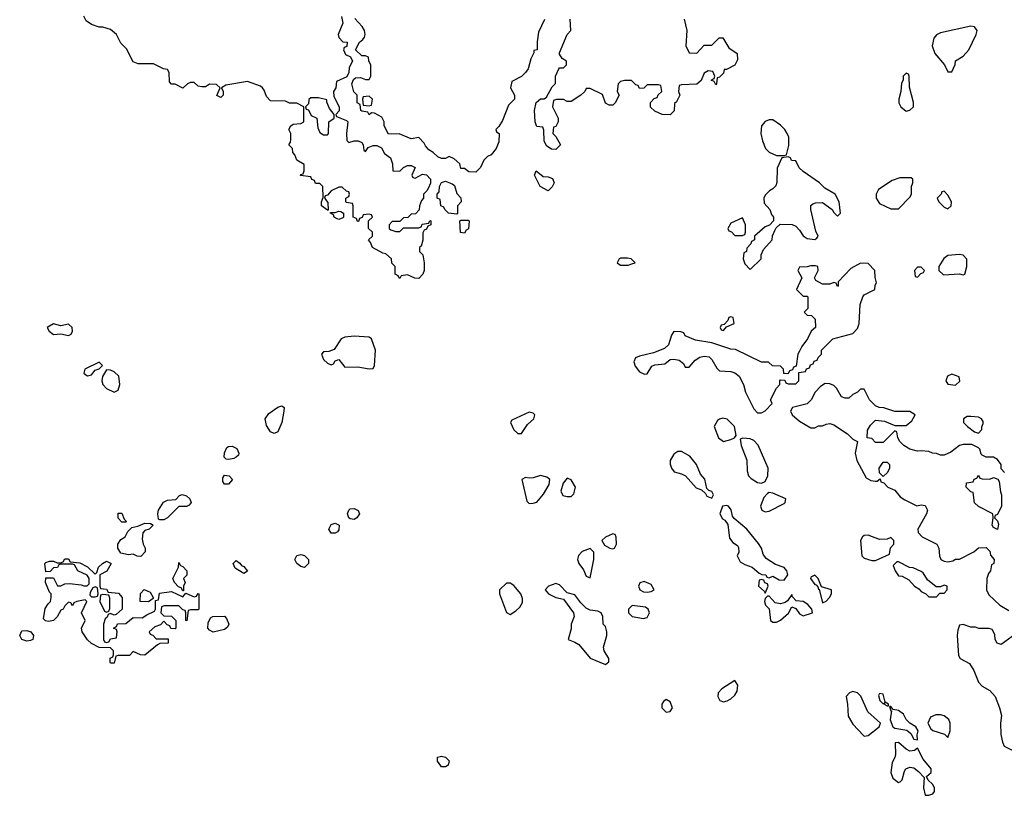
# Model space of a CAD drawing. Header units: inches. Extents: x 2601469 to 2753575, y 449403 to 582909.
# Tile 207 of 256: x 2613473 to 2618646, y 531911 to 535988. Entities that reach past the tile are written whole.
import ezdxf

# ---------------------------------------------------------------- set-up
doc = ezdxf.new("R2010")
doc.units = ezdxf.units.IN
doc.header["$MEASUREMENT"] = 0
doc.layers.add('C6513', color=7, linetype='Continuous')

msp = doc.modelspace()

# ---------------------------------------------------------------- linework, layer by layer
at = {"layer": 'C6513', "color": 4}
for points, elevation in [([(2615163.6, 536003.6), (2615171.3, 535970), (2615146.8, 535910), (2615150, 535894), (2615170, 535872), (2615194, 535870), (2615192.7, 535847.3), (2615178, 535842), (2615174, 535830), (2615185.4, 535805.4), (2615212, 535792), (2615222, 535770), (2615203.6, 535736.4), (2615202, 535710), (2615192.7, 535687.3), (2615138, 535662), (2615134, 535630), (2615122, 535610), (2615123.6, 535583.6), (2615152, 535530), (2615151.6, 535508.4), (2615134, 535490), (2615138, 535478), (2615190, 535458), (2615198, 535450), (2615191, 535390), (2615192, 535352), (2615202, 535342), (2615230, 535351.3), (2615251.1, 535351.1), (2615270, 535342), (2615278, 535330), (2615282, 535302), (2615290, 535294), (2615304, 535316), (2615330, 535326.8), (2615350, 535326.8), (2615373.7, 535313.7), (2615390, 535284.7), (2615421, 535261), (2615431.3, 535230), (2615434, 535194), (2615470, 535192), (2615489.1, 535210.9), (2615510, 535222), (2615530, 535222), (2615551.3, 535210), (2615534, 535170), (2615538, 535158), (2615550, 535154), (2615590, 535176), (2615610, 535171.3), (2615632, 535150), (2615631.6, 535128.4), (2615619.6, 535100.4), (2615612.7, 535087.3), (2615594, 535070), (2615594, 535050), (2615583.6, 535036.4), (2615574, 535010), (2615572.7, 534987.3), (2615552.7, 534967.3), (2615530, 534966), (2615512.7, 534947.3), (2615490, 534946), (2615470, 534926), (2615430, 534926), (2615414, 534910), (2615414, 534890), (2615423.6, 534883.6), (2615450, 534874), (2615470, 534874), (2615490, 534894), (2615570, 534894), (2615582, 534898), (2615587.3, 534912.7), (2615622, 534918), (2615628, 534932), (2615634, 534930), (2615634, 534910), (2615618, 534902), (2615610, 534886), (2615598, 534882), (2615592, 534868), (2615591.1, 534828.9), (2615582, 534798), (2615574, 534790), (2615574, 534770), (2615591.6, 534751.6), (2615598, 534710), (2615598, 534670), (2615591.3, 534650), (2615570, 534628), (2615548.4, 534628.4), (2615510, 534646), (2615478, 534642), (2615470, 534628), (2615462, 534642), (2615446, 534650), (2615446, 534690), (2615428, 534708), (2615426, 534730), (2615396.4, 534756.4), (2615380.4, 534760.4), (2615326, 534790), (2615316.4, 534816.4), (2615306, 534830), (2615326, 534850), (2615326, 534870), (2615306, 534890), (2615306, 534930), (2615326, 534950), (2615322, 534962), (2615310, 534966), (2615278, 534962), (2615272.7, 534947.3), (2615258, 534942), (2615252.7, 534927.3), (2615247.3, 534927.3), (2615242, 534942), (2615226, 534950), (2615226, 535010), (2615222, 535022), (2615190, 535026), (2615186, 535030), (2615186, 535050), (2615202, 535058), (2615206, 535070), (2615202, 535082), (2615190, 535086), (2615167.3, 535107.3), (2615150, 535108), (2615110, 535088), (2615090, 535066), (2615078, 535062), (2615074, 535050), (2615092.7, 535027.3), (2615094, 534986), (2615090, 534986), (2615058, 535010), (2615058, 535030), (2615067.3, 535052.7), (2615066, 535110), (2615050, 535126), (2615027.3, 535127.3), (2615022, 535142), (2615008, 535148), (2615002, 535162), (2614948.4, 535168.4), (2614950, 535174), (2614962, 535178), (2614967.3, 535192.7), (2614967.3, 535227.3), (2614928.9, 535248.9), (2614918, 535278), (2614908, 535290), (2614906, 535310), (2614888, 535330), (2614896.4, 535343.6), (2614898, 535358), (2614898, 535390), (2614888, 535410), (2614898, 535430), (2614910, 535438), (2614950, 535442), (2614966, 535450), (2614966, 535530), (2614930, 535548), (2614890, 535549), (2614870, 535559), (2614790, 535560.9), (2614770, 535584), (2614758, 535618), (2614749.5, 535629.5), (2614738, 535638), (2614670, 535662), (2614556, 535644), (2614534, 535630), (2614542, 535610), (2614542, 535590), (2614530, 535578), (2614508.4, 535588.4), (2614526, 535630), (2614507.3, 535647.3), (2614470, 535648.7), (2614450, 535635.3), (2614430, 535635.3), (2614410, 535638), (2614390, 535658), (2614370, 535658), (2614354, 535650), (2614330, 535628), (2614290, 535648), (2614270, 535648), (2614260.4, 535660.4), (2614258, 535710), (2614250, 535726), (2614228.4, 535728.4), (2614175.3, 535755.3), (2614096.4, 535756.4), (2614070, 535766), (2614033.6, 535833.6), (2614004, 535864), (2613982, 535910), (2613950, 535935.3), (2613910, 535948), (2613890, 535948), (2613850, 535962), (2613822, 535982), (2613810, 536006)], 32), ([(2616230.7, 535989.3), (2616198, 535922), (2616191, 535871), (2616191, 535830), (2616174, 535826), (2616174, 535814), (2616158, 535782), (2616144.7, 535730), (2616131, 535710), (2616110, 535688.7), (2616058, 535662), (2616052, 535630), (2616072, 535590), (2616072, 535570), (2616042, 535538), (2616010, 535458), (2615990, 535426), (2615974, 535410), (2615978, 535398), (2615992, 535390), (2615990, 535346), (2615976, 535310), (2615950, 535278), (2615931.3, 535268.7), (2615911.6, 535248.4), (2615894, 535210), (2615870, 535186), (2615832.7, 535187.3), (2615810, 535206), (2615790, 535206), (2615786, 535230), (2615756.4, 535256.4), (2615730, 535268), (2615710, 535258), (2615690, 535258), (2615670, 535266), (2615646, 535290), (2615623.1, 535303.1), (2615604.7, 535324.7), (2615599, 535339), (2615570, 535368), (2615530, 535362), (2615467.3, 535387.3), (2615410, 535386), (2615388, 535430), (2615388, 535450), (2615375.3, 535475.3), (2615336.4, 535496.4), (2615322, 535498), (2615310, 535488), (2615302, 535502), (2615270, 535506), (2615266, 535510), (2615262, 535542), (2615246, 535550), (2615246, 535590), (2615228.4, 535608.4), (2615218, 535650), (2615227.3, 535672.7), (2615238, 535682), (2615263.6, 535683.6), (2615290, 535674), (2615310, 535674), (2615318, 535690), (2615318, 535750), (2615308, 535770), (2615306, 535790), (2615290, 535798), (2615270, 535798), (2615238, 535830), (2615258, 535870), (2615276.5, 535883.5), (2615284.7, 535895.3), (2615289, 535910), (2615284, 535930), (2615272.5, 535952.5), (2615234.6, 535994.6)], 32), ([(2616964.7, 535990), (2616978, 535930), (2616972, 535850), (2616990, 535814), (2617030, 535812), (2617070, 535854), (2617110, 535854), (2617147.3, 535892.7), (2617167.3, 535892.7), (2617199.6, 535839.6), (2617242, 535810), (2617243.6, 535776.4), (2617230, 535748), (2617186, 535726), (2617174, 535726), (2617170, 535706), (2617150, 535686), (2617138, 535682), (2617134, 535650), (2617130, 535646), (2617122, 535662), (2617106, 535670), (2617122, 535678), (2617126, 535690), (2617115.3, 535715.3), (2617090, 535718), (2617070, 535706), (2617052.7, 535667.3), (2617030, 535648), (2616950, 535646), (2616938, 535642), (2616934, 535610), (2616942, 535590), (2616923.6, 535556.4), (2616912.7, 535547.3), (2616911.6, 535508.4), (2616890, 535488), (2616848.4, 535488.4), (2616810, 535506), (2616788, 535528), (2616788, 535552), (2616807.3, 535572.7), (2616822, 535578), (2616827.3, 535592.7), (2616846, 535610), (2616842, 535642), (2616830, 535646), (2616770, 535646), (2616752.7, 535627.3), (2616730, 535626), (2616722, 535642), (2616710, 535646), (2616687.3, 535667.3), (2616650, 535668.7), (2616630, 535662), (2616618, 535650), (2616612, 535610), (2616622, 535590), (2616602, 535550), (2616590, 535538), (2616570, 535538), (2616550, 535548), (2616534.6, 535594.6), (2616470, 535626), (2616450, 535626), (2616442, 535610), (2616422, 535590), (2616370, 535558), (2616350, 535558), (2616330, 535568), (2616292.7, 535567.3), (2616278, 535562), (2616272, 535530), (2616302, 535470), (2616302, 535450), (2616290, 535426), (2616278, 535422), (2616274, 535390), (2616290, 535374), (2616314, 535330), (2616290, 535306), (2616267.3, 535307.3), (2616243.1, 535323.1), (2616228.9, 535348.9), (2616227.3, 535407.3), (2616222, 535422), (2616190, 535426), (2616188, 535430), (2616182, 535450), (2616178, 535510), (2616187.2, 535552.8), (2616210, 535571), (2616228.7, 535571.3), (2616240.4, 535579.6), (2616270, 535634), (2616288, 535652), (2616289, 535690), (2616306, 535730), (2616310, 535734), (2616330, 535734), (2616346, 535750), (2616346, 535770), (2616323.1, 535783.1), (2616310, 535806), (2616310, 535814), (2616349, 535910), (2616368.7, 535930), (2616366, 535990)], 32), ([(2618647.3, 533607.3), (2618630, 533626), (2618628.7, 533650), (2618610, 533675.3), (2618590, 533688.7), (2618550, 533688), (2618530, 533698), (2618524, 533704), (2618518, 533730), (2618510, 533738), (2618474.6, 533754.6), (2618430, 533754), (2618410, 533748.7), (2618365.4, 533714.6), (2618330, 533698), (2618310, 533698), (2618290, 533708), (2618268.4, 533708.4), (2618250, 533718), (2618210, 533722), (2618190, 533719), (2618149.4, 533729.4), (2618118, 533750), (2618098, 533770), (2618086, 533790), (2618082, 533822), (2618070, 533826), (2618010, 533766), (2617970, 533766), (2617950, 533786), (2617926, 533790), (2617928, 533830), (2617943.1, 533856.9), (2617970, 533882), (2618016.9, 533876.9), (2618070, 533854), (2618130, 533854), (2618160.4, 533879.6), (2618178, 533910), (2618150, 533928), (2618070, 533928), (2618012.7, 533947.3), (2617988.9, 533948.9), (2617970, 533958), (2617938, 533990), (2617910, 534046), (2617890, 534046), (2617874, 534030), (2617850, 534018), (2617830, 533998), (2617810, 533998), (2617790, 534006), (2617764, 534050), (2617750, 534064), (2617730, 534074), (2617705.4, 534074.6), (2617679.6, 534060.4), (2617652, 534030), (2617632, 533990), (2617610.9, 533969.1), (2617534, 533950), (2617522, 533930), (2617532, 533910), (2617570, 533878), (2617630, 533842), (2617650, 533842), (2617670, 533852), (2617690, 533852), (2617710, 533862), (2617730, 533864.7), (2617750, 533858), (2617822, 533810), (2617850, 533782), (2617874, 533770), (2617862.8, 533710), (2617870.5, 533670.5), (2617919.8, 533579.8), (2617945.4, 533565.4), (2617970, 533562), (2617978, 533562), (2617994, 533574), (2617998, 533558), (2618012.7, 533552.7), (2618034, 533530), (2618070, 533514), (2618099.6, 533479.6), (2618123.6, 533463.6), (2618187.3, 533432.7), (2618210, 533438), (2618230, 533434), (2618242, 533410), (2618238, 533390), (2618192, 533310), (2618192.7, 533292.7), (2618214, 533270), (2618290.7, 533230.7), (2618302, 533210), (2618304.7, 533170), (2618312, 533150), (2618330, 533141), (2618350, 533138), (2618376.4, 533143.6), (2618390, 533152), (2618410, 533152), (2618486, 533190), (2618510, 533212), (2618550, 533214), (2618570, 533194), (2618572.7, 533172.7), (2618592, 533150), (2618591.6, 533128.4), (2618578, 533122), (2618574, 533090), (2618563.6, 533076.4), (2618554, 533050), (2618552, 532990), (2618565.4, 532965.4), (2618622, 532910), (2618670, 532882)], 36), ([(2618726.4, 532773.6), (2618630, 532704), (2618608, 532710), (2618598, 532730), (2618596.4, 532756.4), (2618582, 532782), (2618567.3, 532787.3), (2618511.6, 532788.4), (2618494.6, 532794.6), (2618470, 532795.3), (2618430, 532808), (2618410, 532806), (2618402, 532778), (2618398.8, 532750), (2618406, 532646), (2618414, 532630), (2618463.6, 532603.6), (2618486.4, 532566.4), (2618510, 532504.7), (2618530, 532484.7), (2618570, 532462), (2618598, 532430), (2618621, 532370), (2618631, 532330), (2618626, 532290), (2618627.3, 532230), (2618636, 532190), (2618646, 532170), (2618690, 532146.8)], 36)]:
    msp.add_lwpolyline(points, dxfattribs=dict(at, elevation=elevation))
for points, elevation in [([(2618470, 535953.2), (2618310, 535919), (2618290, 535908.7), (2618276, 535890), (2618266.8, 535850), (2618281, 535810), (2618332, 535750), (2618350, 535714), (2618370, 535714), (2618387.3, 535752.7), (2618388.9, 535771.1), (2618430, 535796), (2618459.5, 535830), (2618499, 535910), (2618504, 535930), (2618489.2, 535949.2)], 36), ([(2618130, 535706), (2618114, 535690), (2618114, 535670), (2618105.4, 535654.6), (2618102, 535610), (2618092, 535570), (2618092, 535550), (2618102, 535530), (2618130, 535506), (2618150, 535511.3), (2618168.7, 535530), (2618168.4, 535551.6), (2618147.3, 535632.7), (2618146, 535690), (2618142, 535702)], 36), ([(2615043.6, 535576.4), (2615003.6, 535576.4), (2614992.7, 535567.3), (2614990, 535546), (2614974, 535530), (2614978, 535518), (2614990, 535514), (2615004.7, 535484.7), (2615034, 535470), (2615039.6, 535419.6), (2615050, 535394), (2615070, 535382), (2615090, 535382), (2615095.3, 535390), (2615098, 535450), (2615126, 535470), (2615126, 535490), (2615100.4, 535520.4), (2615086, 535554), (2615086, 535566)], 32), ([(2615310, 535586), (2615278, 535582), (2615274, 535570), (2615278, 535538), (2615310, 535534), (2615322, 535538), (2615326, 535570)], 32), ([(2617430, 535461.2), (2617410, 535461.2), (2617390, 535453.2), (2617371, 535430), (2617366.8, 535390), (2617376, 535350), (2617391.1, 535311.1), (2617410, 535292), (2617450, 535274), (2617490, 535274), (2617502, 535278), (2617514, 535326), (2617514, 535370), (2617505.2, 535390), (2617493.2, 535410), (2617470, 535433.2)], 36), ([(2617510, 535266), (2617478, 535262), (2617452.7, 535207.3), (2617451.6, 535131.6), (2617445.4, 535114.6), (2617430, 535098), (2617411.6, 535088.4), (2617390, 535066), (2617382, 535050), (2617383.6, 535023.6), (2617414, 534990), (2617423.6, 534963.6), (2617434, 534950), (2617434, 534930), (2617412.7, 534907.3), (2617390, 534898), (2617334, 534850), (2617334, 534830), (2617318, 534822), (2617314, 534810), (2617292.7, 534787.3), (2617291.6, 534768.4), (2617278, 534762), (2617274, 534730), (2617283.6, 534703.6), (2617310, 534674), (2617368, 534730), (2617368.9, 534751.1), (2617380.2, 534779.8), (2617426, 534830), (2617428.4, 534851.6), (2617440.4, 534879.6), (2617447.3, 534892.7), (2617468, 534912), (2617531.1, 534911.1), (2617550, 534902), (2617570, 534882), (2617590, 534852), (2617610, 534838), (2617650, 534832), (2617660.4, 534839.6), (2617668, 534850), (2617655.3, 534875.3), (2617628.7, 534990), (2617629, 535011), (2617640.2, 535019.8), (2617654.6, 535025.4), (2617690, 535026), (2617742, 534990), (2617750, 534974), (2617770, 534954), (2617786, 534970), (2617778, 535030), (2617758, 535070), (2617702.5, 535102.5), (2617675.3, 535130), (2617588.9, 535188.9), (2617568.7, 535208.7), (2617550, 535246), (2617527.3, 535247.3), (2617522, 535262)], 36), ([(2616250, 535088), (2616208, 535110), (2616178, 535170), (2616187.3, 535192.7), (2616223.6, 535163.6), (2616250, 535162), (2616272.7, 535152.7), (2616282, 535130), (2616271.1, 535108.9)], 32), ([(2615770, 534966), (2615726, 534970), (2615706, 534990), (2615702, 535002), (2615686, 535010), (2615682, 535042), (2615666, 535050), (2615666, 535070), (2615676.4, 535083.6), (2615678, 535110), (2615688.4, 535131.6), (2615710, 535138), (2615745.4, 535125.4), (2615756.9, 535116.9), (2615770, 535074), (2615791.6, 535051.6), (2615792, 535030), (2615774, 535010), (2615774, 534970)], 32), ([(2618156.4, 535156.4), (2618096.4, 535156.4), (2618056.9, 535143.1), (2617985.4, 535094.6), (2617972, 535070), (2617972, 535050), (2617990, 535022), (2618050, 534994), (2618090, 534994), (2618150, 535054), (2618158, 535070), (2618158, 535110), (2618166, 535130), (2618166, 535150)], 36), ([(2618330, 535086), (2618318, 535082), (2618314, 535070), (2618294, 535050), (2618302, 535030), (2618330, 535002), (2618350, 534994), (2618366, 535010), (2618368, 535030), (2618350, 535066)], 36), ([(2615150, 534938), (2615140.4, 534940.4), (2615126, 534950), (2615122, 534962), (2615106, 534970), (2615106, 534974), (2615130, 534974), (2615150, 534982), (2615159.6, 534979.6), (2615174, 534970), (2615174, 534950), (2615170, 534946)], 32), ([(2615810, 534866), (2615788.4, 534868.4), (2615786, 534930), (2615790, 534934), (2615830, 534934), (2615834, 534930), (2615831.6, 534888.4), (2615818, 534882)], 32), ([(2617270, 534946), (2617210, 534918), (2617194, 534890), (2617198, 534878), (2617212.7, 534872.7), (2617230, 534854), (2617270, 534854), (2617282, 534858), (2617286, 534870), (2617286, 534910)], 36), ([(2616630, 534734), (2616622, 534730), (2616612, 534710), (2616630, 534698), (2616670, 534698), (2616690, 534704.7), (2616706, 534710), (2616686, 534730), (2616666.4, 534733.6)], 36), ([(2618410, 534754), (2618350, 534749), (2618327.5, 534732.5), (2618302, 534690), (2618302, 534670), (2618327.3, 534647.3), (2618411.1, 534651.1), (2618430, 534646), (2618438, 534650), (2618448.7, 534690), (2618448.9, 534728.9), (2618429.1, 534749.1)], 36), ([(2617890, 534708), (2617839.6, 534680.4), (2617774, 534610), (2617774, 534590), (2617770, 534586), (2617762, 534602), (2617750, 534606), (2617730, 534598), (2617690, 534598), (2617656.4, 534616.4), (2617648, 534630), (2617668, 534670), (2617666, 534690), (2617654.6, 534694.6), (2617630, 534694), (2617610, 534688), (2617570, 534686), (2617562, 534670), (2617582, 534630), (2617554, 534570), (2617590, 534534), (2617610, 534534), (2617614, 534530), (2617614, 534470), (2617594, 534450), (2617610, 534434), (2617632.7, 534432.7), (2617652.7, 534412.7), (2617654, 534370), (2617632, 534350), (2617612, 534310), (2617582, 534270), (2617570, 534246), (2617562, 534230), (2617552.7, 534167.3), (2617538, 534162), (2617532.7, 534147.3), (2617518, 534142), (2617510, 534126), (2617487.3, 534127.3), (2617486, 534150), (2617470, 534166), (2617428.4, 534168.4), (2617407.3, 534187.3), (2617370, 534188), (2617234.6, 534254.6), (2617210, 534255.3), (2617109, 534289), (2617023.1, 534303.1), (2616970, 534326), (2616962, 534342), (2616947.3, 534347.3), (2616910, 534348), (2616898, 534330), (2616882, 534278), (2616860.5, 534259.5), (2616803.7, 534236.3), (2616730, 534219.7), (2616708.4, 534210), (2616700.4, 534190), (2616705.9, 534165.8), (2616730, 534137.3), (2616756, 534124), (2616770, 534126), (2616794.2, 534165.8), (2616810, 534174), (2616862, 534178), (2616890, 534201), (2616910, 534204), (2616938, 534198), (2616960.7, 534180.7), (2616970, 534162), (2616990, 534162), (2617022, 534198), (2617046.6, 534213.4), (2617070, 534218.8), (2617094.8, 534214.8), (2617110, 534202), (2617136, 534156), (2617150, 534142), (2617210, 534138.8), (2617230.6, 534130.6), (2617253.2, 534113.2), (2617276, 534070), (2617286, 534030), (2617330, 533942), (2617350, 533922), (2617370, 533922), (2617390, 533932), (2617426, 533970), (2617418, 533990), (2617448.4, 534051.6), (2617466, 534070), (2617466, 534090), (2617470, 534094), (2617492.7, 534092.7), (2617498, 534078), (2617510, 534074), (2617550, 534074), (2617566, 534090), (2617567.3, 534132.7), (2617602, 534138), (2617607.3, 534152.7), (2617622, 534158), (2617627.3, 534172.7), (2617642, 534178), (2617647.3, 534192.7), (2617662, 534198), (2617667.3, 534212.7), (2617686, 534230), (2617686, 534250), (2617746, 534310), (2617850, 534338), (2617875.5, 534364.5), (2617884, 534390), (2617888.7, 534490), (2617902, 534530), (2617910, 534542), (2617966, 534570), (2617968.4, 534591.6), (2617975.3, 534604.7), (2617967.3, 534632.7), (2617966, 534670), (2617930, 534706)], 36), ([(2618210, 534686), (2618190, 534686), (2618174, 534670), (2618178, 534638), (2618190, 534634), (2618207.3, 534652.7), (2618222, 534658), (2618226, 534670)], 36), ([(2617210, 534426), (2617198, 534422), (2617192.7, 534407.3), (2617174, 534386), (2617158, 534382), (2617154, 534370), (2617158, 534358), (2617170, 534354), (2617186, 534374), (2617226, 534390), (2617222, 534422)], 36), ([(2613650, 534389.4), (2613617.3, 534370), (2613628, 534350), (2613650, 534333), (2613690, 534336.3), (2613730, 534328.2), (2613744.5, 534335.5), (2613751.3, 534350), (2613749.4, 534370), (2613730, 534387), (2613690, 534378.4)], 36), ([(2615230, 534324.5), (2615180.9, 534319.1), (2615162.8, 534310), (2615125.4, 534254.6), (2615096.9, 534243.1), (2615070, 534242), (2615058, 534230), (2615070, 534202), (2615090, 534182), (2615110, 534174), (2615122, 534178), (2615130, 534194), (2615150, 534202), (2615182, 534162), (2615250, 534162.8), (2615310, 534152), (2615330, 534154), (2615338, 534170), (2615342, 534250), (2615322, 534310), (2615310, 534319)], 36), ([(2613890, 534188), (2613816, 534150), (2613811, 534130), (2613821.1, 534121.1), (2613830, 534114.8), (2613850, 534121), (2613870, 534144.7), (2613890, 534152), (2613908, 534170)], 36), ([(2613930, 534148), (2613907.7, 534112.3), (2613904.9, 534090), (2613910.4, 534070), (2613928.5, 534048.5), (2613970, 534030.5), (2613990, 534041), (2613998.7, 534070), (2613993.9, 534113.9), (2613970, 534136), (2613950, 534145.2)], 36), ([(2618370, 534124), (2618346.8, 534113.2), (2618338, 534090), (2618350, 534072), (2618390, 534066), (2618412.9, 534087.1), (2618408, 534110)], 36), ([(2614810, 533813.2), (2614790, 533821.2), (2614770, 533854), (2614762.9, 533890), (2614782.6, 533917.4), (2614830, 533951), (2614850, 533958), (2614862, 533950), (2614861, 533930), (2614850.5, 533869.5), (2614830, 533822)], 32), ([(2616150, 533925.2), (2616058, 533882), (2616051.3, 533870), (2616070, 533832), (2616090, 533812), (2616110, 533812), (2616140.7, 533859.3), (2616174, 533890), (2616179, 533910), (2616170, 533919)], 36), ([(2617166.8, 533893.2), (2617150, 533888), (2617139.6, 533880.4), (2617122, 533850), (2617144.7, 533790), (2617170, 533771), (2617210, 533781), (2617228, 533790), (2617238, 533802), (2617228.9, 533848.9), (2617190, 533888.7)], 36), ([(2618470, 533902), (2618450, 533902), (2618432, 533890), (2618432, 533870), (2618452, 533850), (2618490, 533822), (2618510, 533814), (2618527.3, 533832.7), (2618527.3, 533847.3), (2618534.6, 533865.4), (2618535.3, 533875.3), (2618526, 533890), (2618510, 533898)], 36), ([(2617271.6, 533788.4), (2617258, 533782), (2617262.8, 533750), (2617292.7, 533672.7), (2617295.5, 533615.5), (2617302.8, 533590), (2617315.5, 533575.5), (2617350, 533554.8), (2617370, 533550.8), (2617390, 533561), (2617403.7, 533590), (2617405.1, 533630), (2617352, 533752), (2617330, 533775.3), (2617310, 533784)], 36), ([(2614570, 533675.3), (2614558, 533678), (2614548, 533688), (2614548.9, 533711.1), (2614561.2, 533738.8), (2614570, 533744.7), (2614590, 533746), (2614614.4, 533734.4), (2614624.7, 533710), (2614622, 533698), (2614610, 533688), (2614598.8, 533681.2)], 32), ([(2616950, 533717.2), (2616930, 533717.2), (2616910, 533704), (2616891, 533670), (2616891.1, 533651.1), (2616898, 533630), (2616910.7, 533610.7), (2616950, 533600.7), (2616971, 533590), (2617027.3, 533527.3), (2617056, 533516), (2617076.9, 533496.9), (2617082.8, 533482.8), (2617110, 533472), (2617119, 533490), (2617110, 533508), (2617093.2, 533513.2), (2617083.1, 533523.1), (2617071.9, 533571.9), (2617050, 533598), (2617029, 533650), (2616993.2, 533693.2)], 36), ([(2618010, 533586), (2617990, 533606), (2617989.2, 533630), (2618010, 533662), (2618030, 533662), (2618042, 533650), (2618042, 533630), (2618032, 533608)], 36), ([(2614550, 533546), (2614540.4, 533560.4), (2614540.4, 533579.6), (2614550, 533594), (2614574, 533590), (2614591.6, 533571.6), (2614570, 533546)], 32), ([(2616210, 533592.3), (2616170, 533579.3), (2616150, 533577.2), (2616130, 533582), (2616112, 533570), (2616136.9, 533456.9), (2616150, 533444.7), (2616170, 533446), (2616190, 533452), (2616225.6, 533494.4), (2616255.1, 533544.9), (2616259, 533570), (2616243.2, 533583.2)], 36), ([(2616350, 533578), (2616327.9, 533552.1), (2616316, 533510), (2616327.3, 533487.3), (2616350, 533481), (2616370, 533482), (2616384, 533496), (2616394, 533530), (2616370, 533569)], 36), ([(2618570, 533572), (2618590, 533582), (2618612.7, 533572.7), (2618619.6, 533559.6), (2618625.4, 533505.4), (2618631.3, 533490), (2618631.3, 533430), (2618610, 533386), (2618598, 533382), (2618594, 533370), (2618610, 533354), (2618615.3, 533335.3), (2618610, 533308.7), (2618590, 533318), (2618582, 533330), (2618588, 533370), (2618586, 533390), (2618510, 533428.7), (2618490, 533448), (2618482, 533502), (2618470, 533506), (2618446, 533530), (2618447.3, 533552.7), (2618482, 533558), (2618487.3, 533572.7), (2618502, 533578), (2618510, 533594), (2618518, 533578), (2618530, 533574)], 36), ([(2614210, 533358), (2614203.1, 533363.1), (2614199.3, 533390), (2614202.7, 533410), (2614229.2, 533450.8), (2614250, 533462.8), (2614294, 533466), (2614312.7, 533487.3), (2614327.6, 533492.4), (2614350, 533485.5), (2614367.7, 533470), (2614373.4, 533450), (2614364, 533436), (2614350, 533429.2), (2614310, 533429), (2614250, 533369), (2614230, 533359)], 32), ([(2617410, 533502), (2617402, 533498), (2617383.5, 533476.5), (2617366, 533430), (2617372, 533410), (2617390, 533401), (2617410, 533404.7), (2617490, 533444.7), (2617495.3, 533450), (2617498, 533470), (2617430, 533499)], 36), ([(2617185.8, 533434.2), (2617164.7, 533430), (2617152, 533390), (2617164.7, 533364.7), (2617176.9, 533356.9), (2617194, 533334), (2617202.8, 533262.8), (2617219.8, 533239.8), (2617243.6, 533223.6), (2617250, 533214), (2617250.9, 533189.1), (2617242, 533170), (2617258, 533138), (2617283.5, 533123.5), (2617322, 533110), (2617358, 533078), (2617371.6, 533071.6), (2617394, 533070), (2617398, 533058), (2617410, 533054), (2617430, 533062), (2617463.6, 533043.6), (2617490, 533042), (2617509, 533070), (2617502.7, 533090), (2617490, 533109), (2617443.7, 533123.7), (2617395.4, 533155.4), (2617378.7, 533178.7), (2617369.6, 533210), (2617355.2, 533235.2), (2617292.7, 533310), (2617226.6, 533366.6), (2617218.6, 533378.6), (2617211.3, 533411.3), (2617197.2, 533430)], 36), ([(2614010, 533346), (2613990, 533368), (2613990, 533394), (2614010, 533394), (2614022, 533362), (2614034, 533350), (2614030, 533346)], 32), ([(2615230, 533361.2), (2615210, 533364), (2615202, 533370), (2615195.3, 533390), (2615202, 533410), (2615210, 533416), (2615230, 533418), (2615251.6, 533408.4), (2615258, 533390), (2615244.7, 533370)], 32), ([(2614110, 533166), (2614090, 533168), (2614070, 533178), (2614044.7, 533175.3), (2614004.1, 533184.1), (2613989.3, 533209.3), (2613989.3, 533230.7), (2614005.2, 533254.8), (2614028, 533270), (2614042, 533298), (2614062, 533318), (2614094.6, 533325.4), (2614130, 533342), (2614159.6, 533339.6), (2614174, 533330), (2614154, 533310), (2614130, 533302), (2614121, 533290), (2614116.9, 533256.9), (2614122, 533230), (2614132, 533210), (2614132, 533190)], 32), ([(2615130, 533289), (2615109.2, 533289.2), (2615098, 533310), (2615110, 533334), (2615130, 533342), (2615151.3, 533330), (2615150, 533306), (2615143.6, 533296.4)], 32), ([(2616590, 533286), (2616550, 533268), (2616532, 533250), (2616546.4, 533226.4), (2616574, 533210), (2616590, 533206), (2616598, 533210), (2616608, 533230), (2616607.3, 533267.3), (2616602, 533282)], 36), ([(2617930, 533279), (2617910, 533277.2), (2617901, 533270), (2617891, 533250), (2617898, 533170), (2617910, 533158), (2617950, 533144.7), (2617970, 533144.7), (2618042, 533178), (2618048, 533212), (2618066, 533230), (2618066, 533250), (2618050, 533266), (2618030, 533258), (2617990, 533255.3)], 36), ([(2614970, 533108), (2614950, 533113.2), (2614928.7, 533130), (2614919, 533150), (2614929, 533171), (2614950, 533176), (2614970, 533171), (2614990.5, 533150.5), (2614990.7, 533129.3)], 32), ([(2616470, 533208), (2616428.1, 533191.9), (2616408.2, 533171.8), (2616404, 533150), (2616411, 533130), (2616435.3, 533095.3), (2616450, 533062), (2616470, 533054), (2616489.2, 533150), (2616488.7, 533188.7)], 36), ([(2613870, 533074), (2613878, 533082), (2613888, 533110), (2613908, 533130), (2613930, 533142), (2613954, 533130), (2613931.3, 533088.7), (2613894, 533070), (2613894, 533010), (2613898, 532998), (2613930, 532994), (2613938, 532978), (2613992.7, 532972.7), (2614012, 532950), (2614012, 532890), (2613979.6, 532860.4), (2613970, 532858), (2613950, 532866), (2613938, 532862), (2613932.7, 532847.3), (2613922, 532838), (2613914, 532810), (2613914, 532730), (2613918, 532718), (2613930, 532714), (2613942, 532718), (2613950, 532734), (2613982, 532738), (2613986, 532770), (2613982, 532782), (2613966, 532790), (2613982, 532798), (2613987.3, 532812.7), (2614030, 532814), (2614070, 532844.7), (2614116.4, 532843.6), (2614140.4, 532859.6), (2614182, 532878), (2614186, 532890), (2614186, 532934), (2614202, 532938), (2614207.3, 532972.7), (2614270, 532982), (2614330, 532954), (2614346, 532974), (2614390, 532954), (2614402, 532958), (2614410, 532972), (2614414, 532970), (2614414, 532890), (2614410, 532886), (2614370, 532886), (2614358, 532882), (2614351.6, 532828.4), (2614346, 532830), (2614346, 532870), (2614342, 532882), (2614330, 532886), (2614310, 532906), (2614232.7, 532907.3), (2614218, 532902), (2614214, 532870), (2614230, 532854), (2614271.6, 532851.6), (2614294, 532830), (2614294, 532790), (2614290, 532786), (2614267.3, 532787.3), (2614262, 532802), (2614247.3, 532807.3), (2614230, 532826), (2614212.7, 532807.3), (2614183.6, 532796.4), (2614154, 532770), (2614158, 532758), (2614172.7, 532752.7), (2614190, 532734), (2614252.7, 532732.7), (2614254, 532710), (2614210, 532708), (2614198, 532702), (2614130, 532648), (2614108.4, 532648.4), (2614070, 532666), (2614050, 532646), (2613990, 532646), (2613978, 532642), (2613970, 532606), (2613950, 532606), (2613948, 532610), (2613948.4, 532631.6), (2613962, 532638), (2613966, 532650), (2613966, 532670), (2613950, 532686), (2613890, 532688), (2613850, 532708), (2613828.9, 532728.9), (2613802, 532770), (2613798, 532790), (2613818, 532830), (2613798, 532870), (2613826, 532930), (2613818, 532938), (2613774, 532930), (2613758, 532922), (2613750, 532906), (2613742, 532922), (2613730, 532926), (2613710, 532906), (2613702, 532890), (2613690, 532884), (2613670.5, 532849.5), (2613650, 532829), (2613625.2, 532825.2), (2613608.7, 532828.7), (2613598, 532838), (2613607, 532893), (2613622, 532918), (2613635.3, 532930), (2613638, 532950), (2613638, 532970), (2613630, 532978), (2613608.7, 533030), (2613610, 533054), (2613650, 533054), (2613672.7, 533012.7), (2613690, 533012), (2613710, 533022), (2613735.3, 533024.7), (2613796.8, 533016.8), (2613810, 533011.3), (2613828, 533012), (2613838, 533022), (2613838, 533050), (2613828.4, 533068.4), (2613778, 533090), (2613762, 533122), (2613750, 533126), (2613690, 533126), (2613678, 533122), (2613671.6, 533108.4), (2613650, 533106), (2613632.7, 533087.3), (2613610, 533086), (2613606, 533130), (2613610, 533134), (2613630, 533142), (2613650, 533142), (2613670, 533132), (2613687.3, 533132.7), (2613702, 533138), (2613710, 533154), (2613730, 533154), (2613738, 533138), (2613790, 533132), (2613830, 533112)], 32), ([(2614330, 532986), (2614322, 533002), (2614307.3, 533007.3), (2614286, 533030), (2614278, 533050), (2614308, 533110), (2614310, 533134), (2614318, 533118), (2614330, 533114), (2614352, 533090), (2614351.6, 533068.4), (2614334, 533050), (2614342, 533030), (2614334, 533010), (2614334, 532986)], 32), ([(2614650, 533077.2), (2614641.5, 533081.5), (2614605.2, 533105.2), (2614595.3, 533130), (2614610, 533144.7), (2614630, 533130.8), (2614638.8, 533118.8), (2614650, 533114), (2614670, 533088.7)], 32), ([(2618090, 533138), (2618082, 533138), (2618062, 533118), (2618072, 533090), (2618090, 533064.7), (2618110, 533062), (2618143.6, 533043.6), (2618174, 533010), (2618196.9, 532996.9), (2618210, 532982), (2618234, 532970), (2618250, 532954), (2618290, 532954), (2618307.3, 532972.7), (2618330, 532974), (2618346, 532990), (2618346, 533010), (2618330, 533015.3), (2618310, 533006), (2618287.3, 533007.3), (2618243.1, 533043.1), (2618220.4, 533080.4), (2618210, 533088), (2618167.3, 533107.3), (2618148.4, 533108.4)], 36), ([(2617650, 533068), (2617630, 533058), (2617627.3, 533050), (2617650, 533018), (2617656.9, 533016.9), (2617666.4, 533006.4), (2617670, 532994), (2617674, 532994), (2617690, 532922), (2617710, 532932), (2617728, 532950), (2617738, 532970), (2617738, 532990), (2617686, 533006), (2617668, 533050)], 36), ([(2613870, 533006), (2613858, 533002), (2613843.6, 532976.4), (2613842, 532962), (2613850, 532954), (2613870, 532954), (2613882, 532958), (2613886, 532970), (2613882, 533002)], 32), ([(2616050, 533025.2), (2616030, 533025.2), (2615994.8, 532990), (2615994.8, 532970), (2616030, 532872), (2616050, 532862), (2616080.4, 532879.6), (2616100.4, 532899.6), (2616115.3, 532924.7), (2616114.6, 532945.4), (2616105.2, 532970), (2616070, 533014)], 36), ([(2616290, 533024), (2616252, 533010), (2616234, 532990), (2616252, 532970), (2616290, 532951.3), (2616330, 532942), (2616382.8, 532870), (2616386, 532850), (2616370.8, 532810), (2616370, 532786), (2616354, 532730), (2616390, 532716), (2616410, 532702.8), (2616470, 532631.3), (2616550, 532598), (2616568.4, 532611.6), (2616568.7, 532630), (2616544, 532670), (2616540.9, 532690), (2616557, 532750), (2616558, 532770), (2616550, 532798), (2616538, 532810), (2616537.2, 532850), (2616528.7, 532870), (2616510, 532878), (2616470, 532883.7), (2616450, 532895.1), (2616422, 532922), (2616390, 532964), (2616350, 532975.3), (2616310, 533017.2)], 36), ([(2616754.6, 533034.6), (2616731.6, 533028.4), (2616724.7, 533010), (2616732, 532990), (2616750, 532981), (2616770, 532978), (2616790, 532982), (2616806, 532990), (2616790, 533018)], 36), ([(2617370, 533046), (2617358, 533042), (2617354, 533010), (2617384.7, 532984.7), (2617390, 532974), (2617406, 533010), (2617402, 533022), (2617387.3, 533027.3), (2617382, 533042)], 36), ([(2613910, 532966), (2613898, 532962), (2613894, 532930), (2613918, 532878), (2613930, 532874), (2613942, 532878), (2613947.3, 532892.7), (2613947.3, 532947.3), (2613942, 532962)], 32), ([(2614150, 532928), (2614106, 532930), (2614108.4, 532971.6), (2614128, 532992), (2614158, 532978), (2614174, 532950), (2614174, 532946)], 32), ([(2617530, 532966), (2617506.8, 532933.2), (2617495.3, 532924.7), (2617470, 532917.2), (2617442, 532922), (2617410, 532958), (2617402, 532958), (2617390, 532946), (2617386, 532930), (2617392, 532910), (2617411.1, 532891.1), (2617418, 532830), (2617430, 532821), (2617450, 532821), (2617470, 532831), (2617512.3, 532867.7), (2617530, 532902), (2617550, 532892), (2617570, 532864.7), (2617590, 532854.8), (2617638, 532870), (2617635.3, 532890), (2617614.2, 532914.2), (2617590, 532929.2), (2617553.2, 532933.2), (2617533.2, 532953.2)], 36), ([(2616691.6, 532908.4), (2616672, 532890), (2616672, 532870), (2616691.1, 532851.1), (2616750, 532841), (2616770, 532844.7), (2616782, 532870), (2616775.3, 532890), (2616760.2, 532900.2)], 36), ([(2614490, 532768.7), (2614470, 532778), (2614462, 532790), (2614463.1, 532816.9), (2614476.4, 532843.6), (2614488.7, 532851.3), (2614550, 532852), (2614559.8, 532839.8), (2614571.1, 532811.1), (2614565.4, 532794.6), (2614550, 532782)], 32), ([(2613510, 532721.2), (2613484, 532730), (2613473.2, 532750), (2613484.1, 532775.9), (2613510, 532777.3), (2613531.3, 532770), (2613546, 532750), (2613542, 532730), (2613530, 532724)], 32), ([(2617230, 532514), (2617162, 532470), (2617142, 532450), (2617141, 532430), (2617152, 532410), (2617170, 532402.8), (2617190, 532406.8), (2617210, 532418), (2617230, 532438), (2617242, 532458), (2617245.2, 532490)], 36), ([(2617850, 532456), (2617832, 532450), (2617814.8, 532430), (2617822.8, 532390), (2617826, 532326), (2617850, 532284.7), (2617905.4, 532225.4), (2617910, 532222), (2617930, 532224.7), (2617989, 532270), (2617995.3, 532290), (2617929.2, 532349.2), (2617892.1, 532432.1), (2617875.3, 532450)], 36), ([(2617990, 532446), (2617985.4, 532434.6), (2617992, 532410), (2618010, 532392), (2618018, 532398), (2618014, 532390), (2618030, 532382), (2618038, 532382), (2618038, 532390), (2618020.2, 532400.2), (2618010, 532442)], 36), ([(2616870, 532414), (2616855.3, 532404.7), (2616846.8, 532390), (2616847.3, 532370), (2616870, 532347.7), (2616890, 532351), (2616902.7, 532370), (2616890, 532402)], 36), ([(2618050, 532378), (2618042, 532378), (2618050, 532354), (2618054, 532354), (2618046.8, 532306.8), (2618061, 532270), (2618070, 532264), (2618134, 532254), (2618155.2, 532235.2), (2618170, 532206), (2618190, 532202), (2618188.4, 532228.4), (2618193.2, 532250), (2618182, 532270), (2618149.2, 532289.2), (2618130, 532309), (2618116.6, 532336.6), (2618090, 532356), (2618062, 532362)], 36), ([(2618310, 532334), (2618286.4, 532333.6), (2618258, 532322), (2618244.7, 532290), (2618259.8, 532259.8), (2618270, 532251.3), (2618331.6, 532231.6), (2618350, 532214), (2618362, 532250), (2618362, 532290), (2618355.3, 532310), (2618330, 532328.7)], 36), ([(2618090, 532188.7), (2618072.7, 532187.3), (2618074.4, 532125.6), (2618070.7, 532109.3), (2618056, 532084), (2618050.7, 532030), (2618061.1, 532001.1), (2618090, 531978), (2618099, 531981), (2618110, 531992), (2618122, 532038), (2618129.4, 532050.6), (2618150, 532058.8), (2618170, 532054.8), (2618195.5, 532035.5), (2618224.7, 532004.7), (2618222, 531950), (2618230, 531912), (2618250, 531910.8), (2618270, 531918.8), (2618279.3, 531930), (2618279.3, 531950), (2618269, 531970), (2618246, 531990), (2618238, 532010), (2618262, 532030), (2618262, 532050), (2618220.1, 532100.1), (2618190, 532158), (2618174, 532146), (2618150, 532142.7), (2618130, 532153.2)], 36), ([(2615690, 532061.2), (2615685.1, 532065.1), (2615669, 532090), (2615668.4, 532111.6), (2615690, 532116), (2615710, 532110.8), (2615730, 532091.3), (2615724.7, 532070), (2615710, 532061.2)], 32)]:
    msp.add_lwpolyline(points, close=True, dxfattribs=dict(at, elevation=elevation))

doc.saveas('drawing.dxf')
